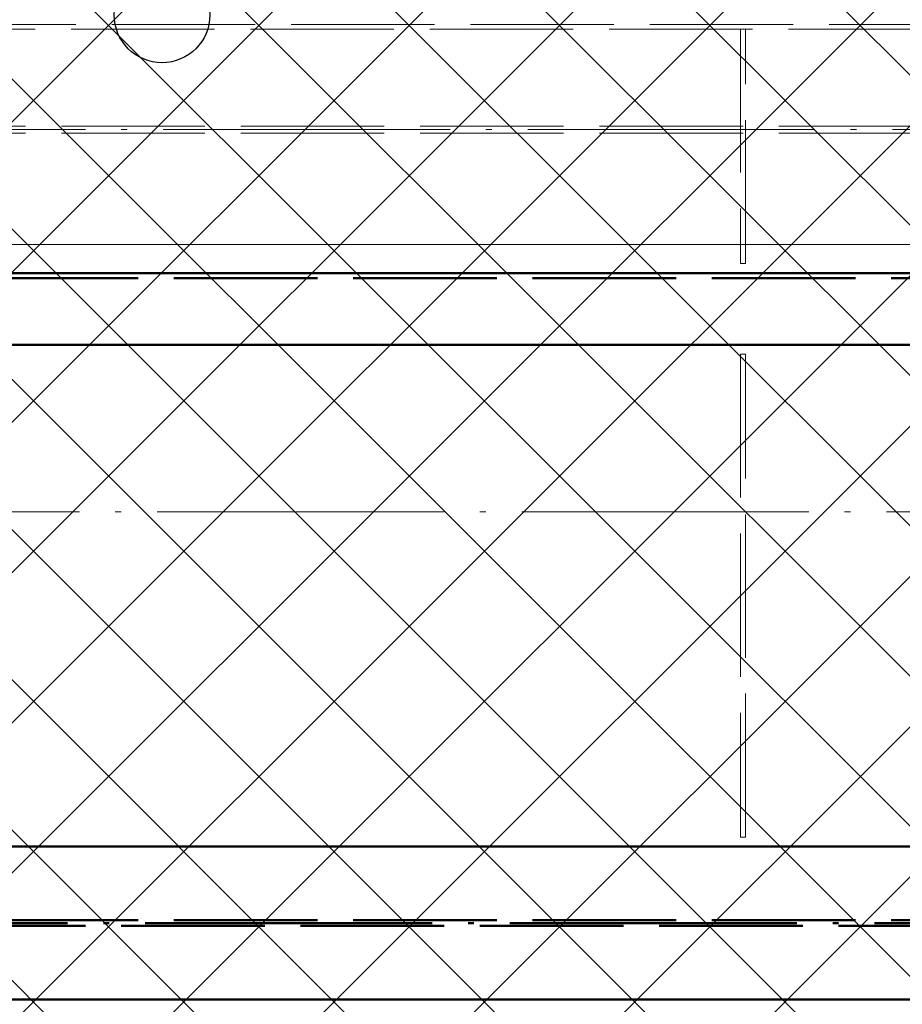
# Paper-space layout 'Layout1' of a CAD drawing. Extents: x -2 to 1380, y -36 to 422.
# Tile 10 of 79: x 296 to 315, y 144 to 165. Entities that reach past the tile are written whole.
import ezdxf

# ---------------------------------------------------------------- set-up
doc = ezdxf.new("R2010")
doc.units = 0
for name, pattern in [('ACAD_ISO02W100', [15, 12, -3]), ('ACAD_ISO04W100', [30.5, 24, -3, 0.5, -3]), ('HP_01_CER_B', [8, 5, -1, 1, -1])]:
    doc.linetypes.add(name, pattern=pattern)
for name, color, linetype, lineweight in [('SS_1.ET-HALA_TaO-PRISTAVBA-PODLAH.NOSNIKY', 9, 'CONTINUOUS', 13), ('SS_1.ET-HALA_TaO-RASTR', 7, 'HP_01_CER_B', 13), ('SS_2.ET-HALA_TaO-LAVKA_+5.100m', 210, 'CONTINUOUS', 50), ('SS_2.ET-HALA_TaO-LAVKA_+5.100m-PLECH-VYZTUHA', 150, 'CONTINUOUS', 13), ('SS_SRAFY', 8, 'CONTINUOUS', 18), ('SS_STAV.OK-POPIS_PROFILU', 9, 'CONTINUOUS', 13)]:
    doc.layers.add(name, color=color, linetype=linetype, lineweight=lineweight)

psp = doc.layouts.get("Layout1")

# ---------------------------------------------------------------- hatches: boundary and pattern name
at = {"layer": 'SS_SRAFY'}
h = psp.add_hatch(dxfattribs=at)
h.set_pattern_fill('ANSI37', color=8, scale=0.7, angle=90, style=0)
h.set_pattern_definition([(135, (274.3477, 144.3783), (-1.571545, -1.571545), []), (225, (274.3477, 144.3783), (1.571545, -1.571545), [])])
h.paths.add_polyline_path([(335.1875, 123.6274), (335.1875, 143.6073), (331.1675, 143.6073), (331.1675, 165.6274), (218.2076, 165.6274), (218.2076, 159.6073), (215.1875, 159.6073), (215.1875, 123.6274)], flags=0)
h.paths.add_polyline_path([(316.3875, 148.5273), (316.3875, 150.9274), (316.7476, 150.9274), (316.7476, 148.5273)], flags=0)
h.paths.add_polyline_path([(316.3875, 158.1273), (316.3875, 160.5274), (316.7476, 160.5274), (316.7476, 158.1273)], flags=0)

# ---------------------------------------------------------------- linework, layer by layer
at = {"layer": 'SS_1.ET-HALA_TaO-PRISTAVBA-PODLAH.NOSNIKY', "color": 9, "linetype": 'ACAD_ISO04W100', "ltscale": 0.25}
psp.add_line((215.1875, 162.6274), (335.1875, 162.6274), dxfattribs=at)
at = {"layer": 'SS_1.ET-HALA_TaO-PRISTAVBA-PODLAH.NOSNIKY', "color": 9, "linetype": 'ACAD_ISO02W100', "ltscale": 0.25}
for p, q in [((218.1876, 162.7024), (331.1875, 162.7024)), ((218.1876, 162.5524), (331.1875, 162.5524)), ((311.2375, 160.2274), (311.1375, 160.2274))]:
    psp.add_line(p, q, dxfattribs=at)
at = {"layer": 'SS_1.ET-HALA_TaO-PRISTAVBA-PODLAH.NOSNIKY', "color": 5, "linetype": 'Continuous', "ltscale": 0.25}
for p, q in [((311.1375, 160.2274), (287.2375, 160.2274)), ((314.8875, 160.2274), (311.2375, 160.2274))]:
    psp.add_line(p, q, dxfattribs=at)
at = {"layer": 'SS_1.ET-HALA_TaO-RASTR', "linetype": 'ACAD_ISO04W100', "ltscale": 0.25}
psp.add_line((70.1875, 154.6274), (825.1574, 154.6274), dxfattribs=at)
at = {"layer": 'SS_2.ET-HALA_TaO-LAVKA_+5.100m', "color": 7, "linetype": 'ACAD_ISO04W100', "ltscale": 0.25}
for p, q in [((335.1875, 159.6274), (215.1875, 159.6274)), ((335.1875, 146.0274), (215.1875, 146.0274))]:
    psp.add_line(p, q, dxfattribs=at)
at = {"layer": 'SS_2.ET-HALA_TaO-LAVKA_+5.100m', "color": 3, "linetype": 'ACAD_ISO02W100', "ltscale": 0.25}
for p, q in [((216.7875, 159.5174), (331.1875, 159.5174)), ((216.7875, 146.0874), (331.1875, 146.0874)), ((331.1875, 145.9674), (216.7875, 145.9674))]:
    psp.add_line(p, q, dxfattribs=at)
at = {"layer": 'SS_2.ET-HALA_TaO-LAVKA_+5.100m', "color": 1, "linetype": 'Continuous', "ltscale": 0.25}
for p, q in [((218.1875, 159.6274), (316.2875, 159.6274)), ((216.7875, 158.1274), (315.2875, 158.1274)), ((331.1875, 147.6274), (216.7875, 147.6274)), ((216.7875, 144.4274), (331.1875, 144.4274))]:
    psp.add_line(p, q, dxfattribs=at)
at = {"layer": 'SS_2.ET-HALA_TaO-LAVKA_+5.100m-PLECH-VYZTUHA', "color": 3, "linetype": 'ACAD_ISO02W100', "ltscale": 0.25}
for p, q in [((330.9875, 164.8274), (218.3875, 164.8274)), ((218.3875, 164.7274), (330.9875, 164.7274)), ((311.1375, 164.7274), (311.1375, 159.8274)), ((311.2375, 159.8274), (311.2375, 164.7274)), ((311.1375, 159.8274), (311.2375, 159.8274)), ((311.2375, 157.9274), (311.1375, 157.9274)), ((311.1375, 157.9274), (311.1375, 147.8274)), ((311.2375, 147.8274), (311.2375, 157.9274)), ((311.1375, 147.8274), (311.2375, 147.8274))]:
    psp.add_line(p, q, dxfattribs=at)
at = {"layer": 'SS_STAV.OK-POPIS_PROFILU', "color": 0, "linetype": 'ByBlock', "lineweight": -2}
psp.add_circle((299.0399, 165.0274), 1, dxfattribs=at)

doc.saveas('drawing.dxf')
